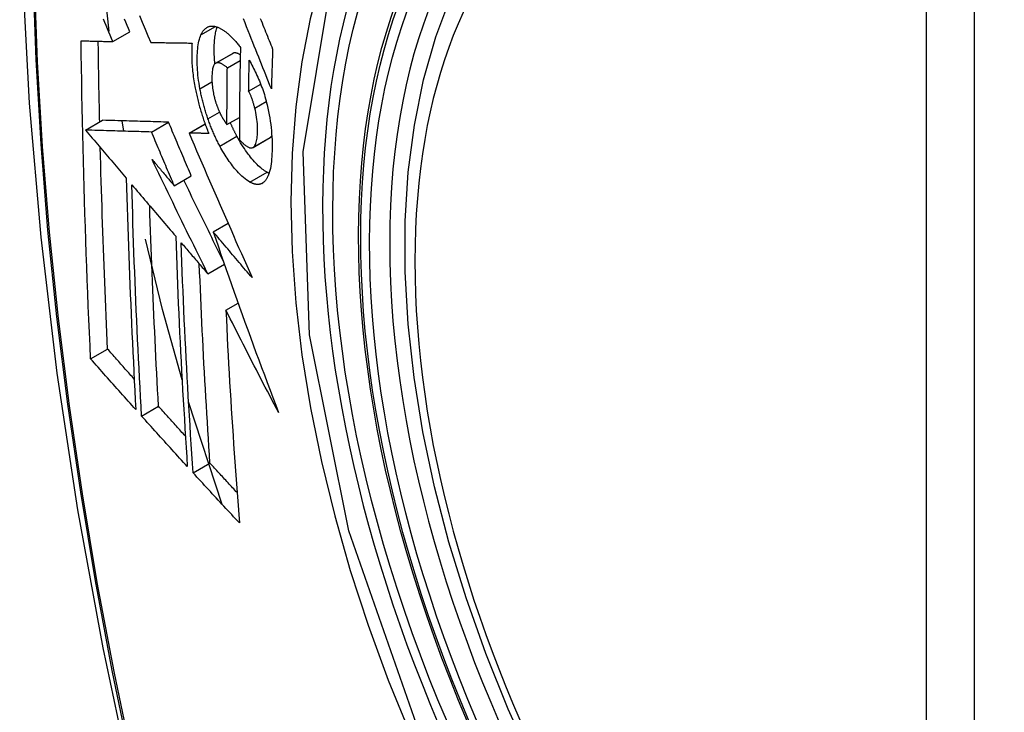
# Model space of a CAD drawing. Header units: inches. Extents: x 338.7 to 398.8, y 128 to 186.9.
# Tile 104 of 110: x 382.693 to 383.033, y 159.679 to 159.918. Entities that reach past the tile are written whole.
import ezdxf

# ---------------------------------------------------------------- set-up
doc = ezdxf.new("R2010")
doc.units = ezdxf.units.IN
doc.header["$MEASUREMENT"] = 0
doc.layers.add('Visible Edges(ANSI)', color=7, linetype='Continuous', lineweight=25)
doc.layers.add('Visible Tangent Edges(ANSI)', color=7, linetype='Continuous', lineweight=25)

msp = doc.modelspace()

# ---------------------------------------------------------------- linework, layer by layer
at = {"layer": 'Visible Edges(ANSI)'}
for p, q in [((382.72398, 159.91399), (382.72167, 159.9362)), ((382.72524, 159.91042), (382.73114, 159.91382)), ((382.73833, 159.91014), (382.73844, 159.91013)), ((382.76077, 159.90294), (382.76667, 159.90634)), ((382.76484, 159.90136), (382.76927, 159.90391)), ((382.77219, 159.89329), (382.77636, 159.89568)), ((382.71581, 159.87984), (382.7217, 159.88323)), ((382.7217, 159.88323), (382.7217, 159.88323)), ((382.72907, 159.87945), (382.72846, 159.88303)), ((382.73862, 159.87917), (382.74451, 159.88257)), ((382.75159, 159.87882), (382.75713, 159.88201)), ((382.7647, 159.88172), (382.769, 159.8842)), ((382.71581, 159.87984), (382.71581, 159.87984)), ((382.75176, 159.87882), (382.75159, 159.87882)), ((382.77369, 159.87384), (382.77959, 159.87724)), ((382.77959, 159.87724), (382.77964, 159.87727)), ((382.74648, 159.86059), (382.75237, 159.86398)), ((382.75993, 159.84469), (382.76506, 159.84765)), ((382.75806, 159.83017), (382.76381, 159.83349)), ((382.76434, 159.81759), (382.76856, 159.82002)), ((382.71757, 159.80079), (382.72343, 159.80417)), ((382.76307, 159.75046), (382.75144, 159.78596)), ((382.73518, 159.78103), (382.74104, 159.7844)), ((382.75298, 159.7614), (382.75883, 159.76476))]:
    msp.add_line(p, q, dxfattribs=at)
at = {"layer": 'Visible Edges(ANSI)', "flags": 128}
for points in [[(382.74706, 160.31283), (382.73422, 160.27472), (382.72317, 160.23548), (382.71388, 160.1952), (382.70632, 160.15392), (382.70048, 160.11173), (382.69634, 160.06869), (382.69386, 160.02485), (382.69304, 159.98027), (382.69386, 159.93503), (382.69628, 159.88918), (382.70031, 159.84278), (382.7059, 159.7959), (382.71305, 159.74861), (382.72173, 159.70098), (382.73192, 159.65306), (382.74359, 159.60494)], [(382.87052, 159.66072), (382.86194, 159.67973), (382.85421, 159.69892), (382.84735, 159.71818), (382.84142, 159.73744), (382.83643, 159.75662), (382.8324, 159.77562), (382.82936, 159.79438), (382.82732, 159.81279), (382.82631, 159.8308), (382.82633, 159.84832), (382.82739, 159.86527), (382.82949, 159.88159), (382.83265, 159.8972), (382.83686, 159.91203), (382.84212, 159.92602), (382.84841, 159.93908), (382.85574, 159.95114), (382.86408, 159.96214), (382.87341, 159.97198), (382.88366, 159.98059), (382.89477, 159.9879)], [(382.73444, 159.91942), (382.73542, 159.91709), (382.73639, 159.91476), (382.73736, 159.91244), (382.73833, 159.91014)], [(382.77619, 159.91844), (382.7765, 159.91766), (382.77682, 159.91689), (382.77713, 159.91611), (382.77744, 159.91534), (382.77775, 159.91458), (382.77806, 159.91381), (382.77837, 159.91305), (382.77868, 159.9123), (382.77898, 159.91154), (382.77929, 159.91079), (382.77959, 159.91004), (382.77989, 159.90929), (382.78019, 159.90855), (382.78049, 159.90781)], [(382.72524, 159.91042), (382.72477, 159.91152), (382.72431, 159.91262), (382.72384, 159.91372), (382.72338, 159.91482), (382.72291, 159.91592), (382.72244, 159.91702), (382.72198, 159.91812)], [(382.73114, 159.91382), (382.73067, 159.91492), (382.73021, 159.91602), (382.72974, 159.91711), (382.72927, 159.91821)], [(382.75571, 159.91277), (382.75581, 159.91298), (382.75592, 159.9132), (382.75603, 159.9134), (382.75615, 159.9136), (382.75627, 159.91378), (382.75639, 159.91396), (382.75651, 159.91413), (382.75664, 159.9143), (382.75677, 159.91445), (382.7569, 159.9146), (382.75704, 159.91474), (382.75718, 159.91487), (382.75732, 159.91499), (382.75747, 159.9151), (382.75762, 159.91521), (382.75777, 159.9153), (382.75793, 159.91539), (382.75808, 159.91547), (382.75824, 159.91553), (382.75841, 159.91559), (382.75857, 159.91565), (382.75874, 159.91569), (382.75891, 159.91572), (382.75908, 159.91575)], [(382.75908, 159.91575), (382.75926, 159.91576), (382.75945, 159.91577), (382.75963, 159.91577), (382.75982, 159.91577), (382.76001, 159.91575), (382.7602, 159.91573), (382.76039, 159.9157), (382.76059, 159.91566), (382.76078, 159.91562), (382.76098, 159.91556), (382.76117, 159.9155), (382.76137, 159.91544), (382.76157, 159.91536), (382.76177, 159.91528), (382.76197, 159.91519), (382.76218, 159.91509), (382.76238, 159.91499), (382.76259, 159.91488), (382.76279, 159.91476), (382.763, 159.91464), (382.76321, 159.91451), (382.76342, 159.91437), (382.76363, 159.91422), (382.76384, 159.91407)], [(382.76052, 159.90275), (382.76047, 159.90339), (382.76042, 159.90402), (382.76038, 159.90464), (382.76035, 159.90526), (382.76033, 159.90587), (382.76031, 159.90647), (382.7603, 159.90706), (382.7603, 159.90765), (382.7603, 159.90823), (382.76032, 159.90879), (382.76033, 159.90935), (382.76036, 159.9099), (382.76039, 159.91043), (382.76044, 159.91096), (382.76048, 159.91148), (382.76054, 159.91198), (382.76061, 159.91247), (382.76068, 159.91294), (382.76077, 159.9134), (382.76086, 159.91385), (382.76096, 159.91427), (382.76107, 159.91469), (382.76119, 159.91508), (382.76132, 159.91546)], [(382.78005, 159.8941), (382.77957, 159.89529), (382.77909, 159.89649), (382.77861, 159.8977), (382.77813, 159.8989), (382.77764, 159.90012), (382.77715, 159.90134), (382.77666, 159.90257), (382.77616, 159.9038), (382.77566, 159.90505), (382.77516, 159.9063), (382.77465, 159.90757), (382.77414, 159.90885), (382.77362, 159.91014), (382.7731, 159.91145), (382.77257, 159.91277), (382.77203, 159.91411), (382.77149, 159.91547), (382.77094, 159.91685), (382.77038, 159.91824)], [(382.75537, 159.89411), (382.75519, 159.89507), (382.75504, 159.89602), (382.7549, 159.89696), (382.75478, 159.89789), (382.75468, 159.89881), (382.75459, 159.89972), (382.75452, 159.90061), (382.75447, 159.9015), (382.75443, 159.90236), (382.75441, 159.90322), (382.7544, 159.90405), (382.75441, 159.90487), (382.75443, 159.90567), (382.75446, 159.90645), (382.75451, 159.9072), (382.75457, 159.90794), (382.75465, 159.90865), (382.75475, 159.90934), (382.75486, 159.90999), (382.755, 159.91061), (382.75515, 159.9112), (382.75531, 159.91176), (382.7555, 159.91228), (382.75571, 159.91277)], [(382.76384, 159.91407), (382.76407, 159.91391), (382.7643, 159.91373), (382.76453, 159.91355), (382.76476, 159.91336), (382.76499, 159.91317), (382.76522, 159.91297), (382.76544, 159.91276), (382.76567, 159.91255), (382.7659, 159.91234), (382.76613, 159.91211), (382.76636, 159.91188), (382.76659, 159.91165), (382.76683, 159.91141), (382.76706, 159.91116), (382.76729, 159.91091), (382.76752, 159.91065), (382.76775, 159.91039), (382.76798, 159.91012), (382.76821, 159.90985), (382.76844, 159.90957), (382.76867, 159.90929), (382.7689, 159.909), (382.76913, 159.9087), (382.76936, 159.9084)], [(382.71427, 159.91069), (382.71472, 159.91068), (382.71517, 159.91067), (382.71563, 159.91066), (382.71608, 159.91065), (382.71653, 159.91064), (382.71699, 159.91062), (382.71744, 159.91061), (382.7179, 159.9106), (382.71836, 159.91059), (382.71881, 159.91058), (382.71927, 159.91057), (382.71973, 159.91056), (382.72019, 159.91054), (382.72065, 159.91053), (382.72111, 159.91052), (382.72157, 159.91051), (382.72203, 159.9105), (382.72249, 159.91049), (382.72294, 159.91048), (382.7234, 159.91047), (382.72386, 159.91046), (382.72432, 159.91044), (382.72478, 159.91043), (382.72524, 159.91042)], [(382.71757, 159.80079), (382.71736, 159.80533), (382.71716, 159.80987), (382.71696, 159.81441), (382.71677, 159.81895), (382.71658, 159.8235), (382.7164, 159.82806), (382.71622, 159.83261), (382.71606, 159.83718), (382.71589, 159.84174), (382.71574, 159.84632), (382.71559, 159.85089), (382.71544, 159.85547), (382.71531, 159.86005), (382.71518, 159.86463), (382.71505, 159.86921), (382.71494, 159.8738), (382.71483, 159.87839), (382.71473, 159.88298), (382.71463, 159.88758), (382.71455, 159.89219), (382.71447, 159.89681), (382.71439, 159.90143), (382.71433, 159.90606), (382.71427, 159.91069)], [(382.7207, 159.88265), (382.72067, 159.88381), (382.72065, 159.88497), (382.72062, 159.88613), (382.7206, 159.88729), (382.72058, 159.88845), (382.72055, 159.88961), (382.72053, 159.89077), (382.72051, 159.89193), (382.72049, 159.89309), (382.72046, 159.89426), (382.72044, 159.89542), (382.72042, 159.89658), (382.7204, 159.89774), (382.72038, 159.8989), (382.72036, 159.90007), (382.72034, 159.90123), (382.72033, 159.90239), (382.72031, 159.90356), (382.72029, 159.90472), (382.72027, 159.90588), (382.72026, 159.90705), (382.72024, 159.90821), (382.72023, 159.90938), (382.72021, 159.91054)], [(382.73844, 159.91013), (382.73902, 159.91012), (382.7396, 159.91011), (382.74019, 159.9101), (382.74077, 159.91009), (382.74136, 159.91008), (382.74194, 159.91007), (382.74253, 159.91006), (382.74312, 159.91005), (382.74371, 159.91004), (382.7443, 159.91003), (382.74489, 159.91002), (382.74549, 159.91001), (382.74608, 159.91), (382.74667, 159.90999), (382.74727, 159.90998), (382.74786, 159.90997), (382.74846, 159.90996), (382.74905, 159.90995), (382.74965, 159.90994), (382.75024, 159.90993), (382.75084, 159.90993), (382.75143, 159.90992), (382.75203, 159.90991), (382.75262, 159.9099)], [(382.75262, 159.9099), (382.75259, 159.90936), (382.75255, 159.90881), (382.75253, 159.90825), (382.75251, 159.90768), (382.7525, 159.90711), (382.7525, 159.90652), (382.7525, 159.90592), (382.75251, 159.90532), (382.75252, 159.90471), (382.75254, 159.90409), (382.75257, 159.90347), (382.75261, 159.90283), (382.75265, 159.9022), (382.7527, 159.90155), (382.75276, 159.9009), (382.75283, 159.90025), (382.7529, 159.89959), (382.75298, 159.89892), (382.75307, 159.89825), (382.75316, 159.89758), (382.75327, 159.89691), (382.75338, 159.89622), (382.7535, 159.89554), (382.75362, 159.89485)], [(382.76936, 159.9084), (382.76933, 159.90707), (382.7693, 159.90574), (382.76928, 159.9044), (382.76925, 159.90307), (382.76922, 159.90174), (382.7692, 159.90041), (382.76918, 159.89908), (382.76915, 159.89775), (382.76913, 159.89643), (382.76911, 159.8951), (382.76909, 159.89377), (382.76908, 159.89245), (382.76906, 159.89112), (382.76905, 159.8898), (382.76904, 159.88848), (382.76902, 159.88715), (382.76901, 159.88583), (382.76901, 159.88451), (382.769, 159.88319), (382.76899, 159.88187), (382.76899, 159.88055), (382.76898, 159.87923), (382.76898, 159.87792), (382.76898, 159.8766)], [(382.76679, 159.90639), (382.76678, 159.90639), (382.76678, 159.90639), (382.76677, 159.90639), (382.76677, 159.90639), (382.76676, 159.90638), (382.76676, 159.90638), (382.76675, 159.90638), (382.76675, 159.90638), (382.76674, 159.90637), (382.76674, 159.90637), (382.76673, 159.90637), (382.76673, 159.90637), (382.76672, 159.90636), (382.76672, 159.90636), (382.76671, 159.90636), (382.76671, 159.90636), (382.7667, 159.90635), (382.7667, 159.90635), (382.76669, 159.90635), (382.76669, 159.90635), (382.76668, 159.90634), (382.76668, 159.90634), (382.76667, 159.90634), (382.76667, 159.90634)], [(382.76931, 159.90583), (382.76919, 159.9059), (382.76908, 159.90596), (382.76897, 159.90603), (382.76886, 159.90609), (382.76874, 159.90614), (382.76863, 159.9062), (382.76852, 159.90625), (382.76841, 159.90629), (382.7683, 159.90633), (382.7682, 159.90637), (382.76809, 159.90641), (382.76798, 159.90644), (382.76787, 159.90646), (382.76777, 159.90648), (382.76766, 159.9065), (382.76756, 159.90651), (382.76746, 159.90651), (382.76736, 159.90651), (382.76726, 159.90651), (382.76716, 159.9065), (382.76706, 159.90648), (382.76697, 159.90646), (382.76688, 159.90643), (382.76679, 159.90639)], [(382.78049, 159.90781), (382.78047, 159.90724), (382.78045, 159.90667), (382.78043, 159.90609), (382.78041, 159.90552), (382.78039, 159.90495), (382.78037, 159.90438), (382.78035, 159.9038), (382.78033, 159.90323), (382.78031, 159.90266), (382.78029, 159.90209), (382.78027, 159.90152), (382.78025, 159.90095), (382.78024, 159.90037), (382.78022, 159.8998), (382.7802, 159.89923), (382.78018, 159.89866), (382.78017, 159.89809), (382.78015, 159.89752), (382.78013, 159.89695), (382.78012, 159.89638), (382.7801, 159.89581), (382.78009, 159.89524), (382.78007, 159.89467), (382.78005, 159.8941)], [(382.76089, 159.903), (382.76069, 159.90289), (382.7605, 159.90273), (382.76033, 159.90253), (382.76018, 159.90228), (382.76005, 159.902), (382.75993, 159.90168), (382.75983, 159.90133), (382.75974, 159.90095), (382.75967, 159.90054), (382.75961, 159.90011), (382.75956, 159.89966), (382.75953, 159.89919), (382.75951, 159.8987), (382.7595, 159.89821), (382.75949, 159.89769), (382.7595, 159.89716), (382.75952, 159.89662), (382.75955, 159.89607), (382.75959, 159.8955), (382.75964, 159.89493), (382.75971, 159.89434), (382.7598, 159.89375), (382.7599, 159.89315), (382.76002, 159.89254)], [(382.76484, 159.90136), (382.76466, 159.90151), (382.76449, 159.90165), (382.76431, 159.90179), (382.76413, 159.90193), (382.76396, 159.90206), (382.76378, 159.90218), (382.76361, 159.9023), (382.76343, 159.90242), (382.76326, 159.90252), (382.76309, 159.90262), (382.76292, 159.90271), (382.76275, 159.90279), (382.76258, 159.90287), (382.76241, 159.90293), (382.76225, 159.90299), (382.76209, 159.90304), (382.76193, 159.90307), (382.76177, 159.9031), (382.76162, 159.90312), (382.76146, 159.90312), (382.76131, 159.90311), (382.76117, 159.90309), (382.76103, 159.90305), (382.76089, 159.903)], [(382.77219, 159.89329), (382.7722, 159.89373), (382.77221, 159.89418), (382.77222, 159.89462), (382.77222, 159.89507), (382.77223, 159.89552), (382.77224, 159.89596), (382.77225, 159.89641), (382.77226, 159.89685), (382.77227, 159.8973), (382.77227, 159.89775), (382.77228, 159.89819), (382.77229, 159.89864), (382.7723, 159.89908), (382.77231, 159.89953), (382.77232, 159.89998), (382.77233, 159.90042), (382.77234, 159.90087), (382.77235, 159.90132), (382.77236, 159.90176), (382.77237, 159.90221), (382.77238, 159.90266), (382.77239, 159.9031), (382.7724, 159.90355), (382.77241, 159.904)], [(382.77241, 159.904), (382.77271, 159.90345), (382.77302, 159.90289), (382.77332, 159.90232), (382.77362, 159.90174), (382.77392, 159.90116), (382.77421, 159.90056), (382.7745, 159.89996), (382.77479, 159.89935), (382.77508, 159.89872), (382.77536, 159.89809), (382.77563, 159.89746), (382.7759, 159.89681), (382.77617, 159.89616), (382.77643, 159.8955), (382.77668, 159.89483), (382.77693, 159.89415), (382.77717, 159.89347), (382.7774, 159.89278), (382.77762, 159.89209), (382.77783, 159.89139), (382.77804, 159.89069), (382.77823, 159.88998), (382.77842, 159.88927), (382.7786, 159.88855)], [(382.7647, 159.88172), (382.7647, 159.88254), (382.7647, 159.88335), (382.7647, 159.88417), (382.7647, 159.88499), (382.7647, 159.8858), (382.7647, 159.88662), (382.76471, 159.88744), (382.76471, 159.88825), (382.76472, 159.88907), (382.76472, 159.88989), (382.76473, 159.89071), (382.76473, 159.89152), (382.76474, 159.89234), (382.76474, 159.89316), (382.76475, 159.89398), (382.76476, 159.8948), (382.76477, 159.89562), (382.76478, 159.89644), (382.76478, 159.89726), (382.76479, 159.89808), (382.7648, 159.8989), (382.76481, 159.89972), (382.76482, 159.90054), (382.76484, 159.90136)], [(382.75362, 159.89485), (382.75372, 159.89435), (382.75382, 159.89385), (382.75392, 159.89335), (382.75402, 159.89285), (382.75413, 159.89235), (382.75424, 159.89185), (382.75436, 159.89135), (382.75448, 159.89085), (382.7546, 159.89035), (382.75473, 159.88984), (382.75485, 159.88934), (382.75499, 159.88884), (382.75512, 159.88834), (382.75526, 159.88784), (382.7554, 159.88734), (382.75555, 159.88684), (382.7557, 159.88634), (382.75585, 159.88585), (382.756, 159.88535), (382.75616, 159.88486), (382.75631, 159.88437), (382.75648, 159.88388), (382.75664, 159.88339), (382.75681, 159.88291)], [(382.75811, 159.88377), (382.75797, 159.88419), (382.75783, 159.88461), (382.75769, 159.88504), (382.75755, 159.88546), (382.75741, 159.88589), (382.75728, 159.88632), (382.75715, 159.88675), (382.75703, 159.88718), (382.7569, 159.88761), (382.75678, 159.88804), (382.75666, 159.88847), (382.75654, 159.88891), (382.75643, 159.88934), (382.75632, 159.88978), (382.75621, 159.89021), (382.7561, 159.89064), (382.756, 159.89108), (382.7559, 159.89151), (382.75581, 159.89194), (382.75571, 159.89238), (382.75562, 159.89281), (382.75553, 159.89324), (382.75545, 159.89368), (382.75537, 159.89411)], [(382.76002, 159.89254), (382.76006, 159.89234), (382.7601, 159.89215), (382.76015, 159.89195), (382.76019, 159.89175), (382.76024, 159.89155), (382.76029, 159.89135), (382.76034, 159.89116), (382.76039, 159.89096), (382.76044, 159.89076), (382.76049, 159.89056), (382.76055, 159.89037), (382.7606, 159.89017), (382.76066, 159.88997), (382.76072, 159.88978), (382.76078, 159.88958), (382.76084, 159.88939), (382.7609, 159.88919), (382.76096, 159.889), (382.76103, 159.88881), (382.76109, 159.88862), (382.76116, 159.88843), (382.76123, 159.88824), (382.7613, 159.88805), (382.76137, 159.88787)], [(382.77432, 159.88745), (382.77425, 159.88772), (382.77418, 159.88798), (382.77411, 159.88824), (382.77404, 159.8885), (382.77396, 159.88877), (382.77388, 159.88903), (382.77381, 159.88929), (382.77373, 159.88955), (382.77365, 159.88981), (382.77356, 159.89007), (382.77348, 159.89032), (382.77339, 159.89057), (382.7733, 159.89082), (382.77321, 159.89107), (382.77312, 159.89131), (382.77302, 159.89155), (382.77293, 159.89179), (382.77283, 159.89202), (382.77273, 159.89224), (382.77262, 159.89246), (382.77252, 159.89268), (382.77241, 159.89289), (382.77231, 159.89309), (382.77219, 159.89329)], [(382.76137, 159.88787), (382.76143, 159.8877), (382.7615, 159.88753), (382.76156, 159.88737), (382.76163, 159.8872), (382.7617, 159.88704), (382.76176, 159.88688), (382.76183, 159.88671), (382.7619, 159.88655), (382.76197, 159.8864), (382.76204, 159.88624), (382.76211, 159.88609), (382.76218, 159.88593), (382.76225, 159.88578), (382.76232, 159.88563), (382.7624, 159.88548), (382.76247, 159.88533), (382.76254, 159.88519), (382.76262, 159.88504), (382.76269, 159.8849), (382.76277, 159.88476), (382.76285, 159.88462), (382.76292, 159.88448), (382.763, 159.88434), (382.76308, 159.88421)], [(382.7786, 159.88855), (382.77886, 159.88741), (382.77909, 159.88628), (382.77931, 159.88515), (382.7795, 159.88403), (382.77967, 159.88291), (382.77983, 159.8818), (382.77995, 159.88071), (382.78006, 159.87963), (382.78015, 159.87857), (382.78022, 159.87753), (382.78027, 159.8765), (382.7803, 159.87549), (382.78031, 159.87449), (382.78031, 159.87351), (382.7803, 159.87256), (382.78026, 159.87162), (382.78021, 159.87071), (382.78015, 159.86982), (382.78006, 159.86897), (382.77996, 159.86815), (382.77983, 159.86736), (382.77969, 159.86661), (382.77952, 159.8659), (382.77933, 159.86523)], [(382.77374, 159.87387), (382.77397, 159.87404), (382.77417, 159.87427), (382.77436, 159.87454), (382.77453, 159.87486), (382.77467, 159.87523), (382.7748, 159.87563), (382.77491, 159.87607), (382.77501, 159.87654), (382.77509, 159.87704), (382.77515, 159.87757), (382.7752, 159.87813), (382.77523, 159.8787), (382.77525, 159.87929), (382.77527, 159.87991), (382.77526, 159.8806), (382.77524, 159.88131), (382.7752, 159.88203), (382.77514, 159.88277), (382.77506, 159.88354), (382.77495, 159.88431), (382.77483, 159.88509), (382.77468, 159.88587), (382.77451, 159.88666), (382.77432, 159.88745)], [(382.74451, 159.88257), (382.74363, 159.88259), (382.74275, 159.88262), (382.74186, 159.88264), (382.74097, 159.88267), (382.74009, 159.88269), (382.73919, 159.88272), (382.73829, 159.88275), (382.73739, 159.88277), (382.73648, 159.8828), (382.73557, 159.88282), (382.73465, 159.88285), (382.73372, 159.88288), (382.73278, 159.88291), (382.73183, 159.88293), (382.73088, 159.88296), (382.72991, 159.88299), (382.72893, 159.88302), (382.72794, 159.88305), (382.72694, 159.88308), (382.72592, 159.88311), (382.72489, 159.88314), (382.72384, 159.88317), (382.72278, 159.8832), (382.7217, 159.88323)], [(382.75237, 159.86398), (382.75204, 159.86476), (382.75171, 159.86553), (382.75138, 159.86631), (382.75105, 159.86708), (382.75072, 159.86786), (382.7504, 159.86863), (382.75007, 159.8694), (382.74974, 159.87018), (382.74941, 159.87095), (382.74908, 159.87173), (382.74875, 159.8725), (382.74843, 159.87328), (382.7481, 159.87405), (382.74777, 159.87483), (382.74744, 159.8756), (382.74712, 159.87638), (382.74679, 159.87715), (382.74646, 159.87793), (382.74614, 159.8787), (382.74581, 159.87947), (382.74549, 159.88025), (382.74516, 159.88102), (382.74484, 159.88179), (382.74451, 159.88257)], [(382.75681, 159.88291), (382.75687, 159.88273), (382.75694, 159.88254), (382.757, 159.88236), (382.75707, 159.88218), (382.75713, 159.882), (382.7572, 159.88182), (382.75726, 159.88164), (382.75733, 159.88146), (382.75739, 159.88129), (382.75746, 159.88111), (382.75753, 159.88093), (382.75759, 159.88075), (382.75766, 159.88057), (382.75773, 159.8804), (382.7578, 159.88022), (382.75787, 159.88005), (382.75794, 159.87987), (382.758, 159.8797), (382.75807, 159.87952), (382.75814, 159.87935), (382.75821, 159.87917), (382.75828, 159.879), (382.75836, 159.87883), (382.75843, 159.87865)], [(382.76226, 159.87429), (382.76207, 159.87465), (382.76188, 159.87501), (382.76169, 159.87537), (382.7615, 159.87574), (382.76132, 159.87611), (382.76113, 159.87648), (382.76095, 159.87686), (382.76077, 159.87724), (382.76059, 159.87762), (382.76041, 159.87801), (382.76024, 159.8784), (382.76006, 159.87879), (382.75989, 159.87919), (382.75972, 159.87959), (382.75955, 159.87999), (382.75938, 159.8804), (382.75922, 159.88081), (382.75905, 159.88122), (382.75889, 159.88164), (382.75873, 159.88206), (382.75858, 159.88248), (382.75842, 159.88291), (382.75827, 159.88334), (382.75811, 159.88377)], [(382.76308, 159.88421), (382.76314, 159.8841), (382.76321, 159.88399), (382.76327, 159.88388), (382.76334, 159.88377), (382.76341, 159.88365), (382.76347, 159.88354), (382.76354, 159.88344), (382.76361, 159.88333), (382.76368, 159.88322), (382.76374, 159.88311), (382.76381, 159.883), (382.76388, 159.8829), (382.76395, 159.88279), (382.76402, 159.88269), (382.76408, 159.88258), (382.76415, 159.88248), (382.76422, 159.88238), (382.76429, 159.88228), (382.76436, 159.88219), (382.76442, 159.88209), (382.76449, 159.882), (382.76456, 159.8819), (382.76463, 159.88181), (382.7647, 159.88172)], [(382.76815, 159.87769), (382.76805, 159.87787), (382.76796, 159.87806), (382.76786, 159.87825), (382.76776, 159.87844), (382.76766, 159.87863), (382.76756, 159.87882), (382.76746, 159.87901), (382.76737, 159.8792), (382.76727, 159.87939), (382.76717, 159.87959), (382.76708, 159.87978), (382.76698, 159.87998), (382.76689, 159.88018), (382.76679, 159.88037), (382.7667, 159.88057), (382.7666, 159.88077), (382.76651, 159.88097), (382.76642, 159.88117), (382.76633, 159.88138), (382.76623, 159.88158), (382.76614, 159.88178), (382.76605, 159.88199), (382.76596, 159.88219), (382.76587, 159.8824)], [(382.73862, 159.87917), (382.73773, 159.8792), (382.73685, 159.87922), (382.73597, 159.87925), (382.73508, 159.87927), (382.73419, 159.8793), (382.7333, 159.87933), (382.7324, 159.87935), (382.7315, 159.87938), (382.73059, 159.8794), (382.72967, 159.87943), (382.72875, 159.87946), (382.72782, 159.87948), (382.72688, 159.87951), (382.72594, 159.87954), (382.72498, 159.87957), (382.72401, 159.8796), (382.72303, 159.87962), (382.72204, 159.87965), (382.72104, 159.87968), (382.72002, 159.87971), (382.71899, 159.87974), (382.71795, 159.87977), (382.71689, 159.87981), (382.71581, 159.87984)], [(382.71581, 159.87984), (382.7164, 159.87915), (382.71698, 159.87846), (382.71757, 159.87776), (382.71815, 159.87707), (382.71874, 159.87638), (382.71932, 159.87569), (382.71991, 159.875), (382.7205, 159.8743), (382.72108, 159.87361), (382.72167, 159.87292), (382.72226, 159.87222), (382.72284, 159.87153), (382.72343, 159.87084), (382.72402, 159.87015), (382.72461, 159.86945), (382.72519, 159.86876), (382.72578, 159.86807), (382.72637, 159.86737), (382.72696, 159.86668), (382.72754, 159.86599), (382.72813, 159.8653), (382.72872, 159.8646), (382.72931, 159.86391), (382.72989, 159.86322)], [(382.74648, 159.86059), (382.74615, 159.86136), (382.74582, 159.86214), (382.74549, 159.86291), (382.74516, 159.86369), (382.74483, 159.86446), (382.7445, 159.86524), (382.74417, 159.86601), (382.74385, 159.86679), (382.74352, 159.86756), (382.74319, 159.86833), (382.74286, 159.86911), (382.74253, 159.86988), (382.7422, 159.87066), (382.74188, 159.87143), (382.74155, 159.87221), (382.74122, 159.87298), (382.7409, 159.87376), (382.74057, 159.87453), (382.74024, 159.87531), (382.73992, 159.87608), (382.73959, 159.87685), (382.73927, 159.87763), (382.73894, 159.8784), (382.73862, 159.87917)], [(382.75159, 159.87882), (382.75247, 159.87678), (382.75334, 159.87473), (382.75422, 159.87268), (382.75511, 159.87062), (382.756, 159.86855), (382.75689, 159.86648), (382.75779, 159.8644), (382.75868, 159.86231), (382.75959, 159.86023), (382.76049, 159.85814), (382.7614, 159.85604), (382.76231, 159.85395), (382.76323, 159.85185), (382.76414, 159.84976), (382.76506, 159.84766), (382.76598, 159.84556), (382.7669, 159.84346), (382.76782, 159.84137), (382.76874, 159.83927), (382.76967, 159.83718), (382.77059, 159.83509), (382.77152, 159.83301), (382.77245, 159.83093), (382.77337, 159.82885)], [(382.75843, 159.87865), (382.75815, 159.87866), (382.75787, 159.87867), (382.75759, 159.87867), (382.75731, 159.87868), (382.75703, 159.87869), (382.75675, 159.87869), (382.75648, 159.8787), (382.7562, 159.87871), (382.75592, 159.87871), (382.75564, 159.87872), (382.75536, 159.87873), (382.75508, 159.87874), (382.7548, 159.87874), (382.75453, 159.87875), (382.75425, 159.87876), (382.75397, 159.87876), (382.75369, 159.87877), (382.75342, 159.87878), (382.75314, 159.87878), (382.75286, 159.87879), (382.75259, 159.8788), (382.75231, 159.87881), (382.75203, 159.87881), (382.75176, 159.87882)], [(382.77854, 159.86524), (382.77812, 159.86548), (382.7777, 159.86575), (382.77727, 159.86605), (382.77684, 159.86638), (382.77641, 159.86674), (382.77598, 159.86712), (382.77554, 159.86753), (382.7751, 159.86796), (382.77466, 159.86841), (382.77422, 159.86889), (382.77378, 159.86939), (382.77333, 159.86991), (382.77289, 159.87045), (382.77245, 159.871), (382.77202, 159.87157), (382.77158, 159.87217), (382.77114, 159.87278), (382.77071, 159.87342), (382.77028, 159.87408), (382.76985, 159.87476), (382.76942, 159.87546), (382.76899, 159.87618), (382.76857, 159.87692), (382.76815, 159.87769)], [(382.77964, 159.87727), (382.77967, 159.87728), (382.77969, 159.8773), (382.77972, 159.87732), (382.77974, 159.87734), (382.77977, 159.87736), (382.77979, 159.87738), (382.77982, 159.8774), (382.77984, 159.87742), (382.77987, 159.87744), (382.77989, 159.87746), (382.77991, 159.87749), (382.77994, 159.87751), (382.77996, 159.87754), (382.77998, 159.87756), (382.78001, 159.87759), (382.78003, 159.87761), (382.78005, 159.87764), (382.78007, 159.87767), (382.78009, 159.87769), (382.78011, 159.87772), (382.78014, 159.87775), (382.78016, 159.87778), (382.78018, 159.87781), (382.7802, 159.87784)], [(382.77264, 159.86184), (382.77209, 159.86216), (382.77153, 159.86254), (382.77096, 159.86297), (382.77039, 159.86345), (382.76981, 159.86397), (382.76925, 159.86452), (382.76872, 159.86507), (382.76822, 159.86561), (382.76776, 159.86613), (382.76735, 159.86661), (382.76698, 159.86707), (382.76661, 159.86754), (382.76624, 159.86802), (382.76587, 159.86851), (382.7655, 159.86902), (382.76513, 159.86955), (382.76477, 159.87009), (382.7644, 159.87064), (382.76404, 159.87121), (382.76368, 159.87179), (382.76332, 159.87239), (382.76297, 159.87301), (382.76261, 159.87364), (382.76226, 159.87429)], [(382.76898, 159.8766), (382.76919, 159.87636), (382.76941, 159.87613), (382.76962, 159.87591), (382.76983, 159.87569), (382.77005, 159.87548), (382.77026, 159.87528), (382.77047, 159.87508), (382.77068, 159.8749), (382.77089, 159.87472), (382.7711, 159.87456), (382.77131, 159.8744), (382.77152, 159.87426), (382.77172, 159.87413), (382.77193, 159.87402), (382.77213, 159.87391), (382.77232, 159.87383), (382.77252, 159.87376), (382.77271, 159.87371), (382.7729, 159.87368), (382.77308, 159.87368), (382.77325, 159.87369), (382.77342, 159.87373), (382.77359, 159.87379), (382.77374, 159.87387)], [(382.72343, 159.80417), (382.7233, 159.80705), (382.72317, 159.80994), (382.72304, 159.81282), (382.72291, 159.81571), (382.72279, 159.8186), (382.72267, 159.82149), (382.72255, 159.82438), (382.72244, 159.82727), (382.72232, 159.83016), (382.72221, 159.83306), (382.7221, 159.83596), (382.72199, 159.83885), (382.72189, 159.84175), (382.72179, 159.84466), (382.72169, 159.84756), (382.72159, 159.85047), (382.7215, 159.85338), (382.7214, 159.85629), (382.72132, 159.8592), (382.72123, 159.86212), (382.72115, 159.86504), (382.72106, 159.86796), (382.72099, 159.87089), (382.72091, 159.87382)], [(382.75806, 159.83017), (382.75725, 159.83182), (382.75643, 159.83346), (382.75562, 159.83511), (382.75481, 159.83675), (382.754, 159.8384), (382.75319, 159.84005), (382.75238, 159.8417), (382.75157, 159.84335), (382.75076, 159.84501), (382.74995, 159.84666), (382.74914, 159.84831), (382.74834, 159.84996), (382.74753, 159.85161), (382.74673, 159.85326), (382.74593, 159.85491), (382.74513, 159.85656), (382.74433, 159.85821), (382.74354, 159.85986), (382.74274, 159.8615), (382.74195, 159.86314), (382.74116, 159.86478), (382.74037, 159.86642), (382.73958, 159.86805), (382.7388, 159.86969)], [(382.7388, 159.86969), (382.73912, 159.86931), (382.73944, 159.86893), (382.73976, 159.86855), (382.74008, 159.86817), (382.7404, 159.86779), (382.74072, 159.86741), (382.74104, 159.86703), (382.74136, 159.86666), (382.74168, 159.86628), (382.742, 159.8659), (382.74232, 159.86552), (382.74264, 159.86514), (382.74296, 159.86476), (382.74328, 159.86438), (382.7436, 159.864), (382.74392, 159.86362), (382.74424, 159.86324), (382.74456, 159.86286), (382.74488, 159.86249), (382.7452, 159.86211), (382.74552, 159.86173), (382.74584, 159.86135), (382.74616, 159.86097), (382.74648, 159.86059)], [(382.77933, 159.86523), (382.77926, 159.86499), (382.77918, 159.86475), (382.7791, 159.86452), (382.77901, 159.8643), (382.77892, 159.86409), (382.77883, 159.86388), (382.77874, 159.86367), (382.77864, 159.86348), (382.77854, 159.86329), (382.77844, 159.86311), (382.77833, 159.86294), (382.77823, 159.86277), (382.77811, 159.86261), (382.778, 159.86246), (382.77788, 159.86231), (382.77776, 159.86218), (382.77764, 159.86205), (382.77751, 159.86193), (382.77739, 159.86181), (382.77725, 159.86171), (382.77712, 159.86161), (382.77699, 159.86153), (382.77685, 159.86144), (382.77671, 159.86137)], [(382.77923, 159.8649), (382.7792, 159.86491), (382.77917, 159.86492), (382.77914, 159.86494), (382.77911, 159.86495), (382.77908, 159.86496), (382.77906, 159.86498), (382.77903, 159.86499), (382.779, 159.865), (382.77897, 159.86502), (382.77894, 159.86503), (382.77891, 159.86504), (382.77888, 159.86506), (382.77886, 159.86507), (382.77883, 159.86509), (382.7788, 159.8651), (382.77877, 159.86511), (382.77874, 159.86513), (382.77871, 159.86514), (382.77868, 159.86516), (382.77865, 159.86517), (382.77863, 159.86519), (382.7786, 159.8652), (382.77857, 159.86522), (382.77854, 159.86524)], [(382.72989, 159.86322), (382.72998, 159.85986), (382.73008, 159.85651), (382.73018, 159.85315), (382.73028, 159.8498), (382.73039, 159.84645), (382.73051, 159.8431), (382.73062, 159.83976), (382.73074, 159.83641), (382.73087, 159.83307), (382.731, 159.82973), (382.73113, 159.82639), (382.73127, 159.82305), (382.73141, 159.81972), (382.73156, 159.81639), (382.73171, 159.81306), (382.73186, 159.80974), (382.73202, 159.80642), (382.73218, 159.8031), (382.73234, 159.79978), (382.73251, 159.79647), (382.73267, 159.79316), (382.73285, 159.78985), (382.73302, 159.78654), (382.7332, 159.78324)], [(382.7318, 159.86097), (382.73243, 159.86023), (382.73306, 159.85949), (382.73369, 159.85875), (382.73432, 159.85801), (382.73495, 159.85727), (382.73558, 159.85652), (382.73621, 159.85578), (382.73685, 159.85504), (382.73748, 159.85429), (382.73811, 159.85355), (382.73874, 159.85281), (382.73938, 159.85206), (382.74001, 159.85132), (382.74064, 159.85058), (382.74127, 159.84983), (382.74191, 159.84909), (382.74254, 159.84834), (382.74317, 159.8476), (382.74381, 159.84686), (382.74444, 159.84611), (382.74507, 159.84537), (382.74571, 159.84463), (382.74634, 159.84389), (382.74697, 159.84315)], [(382.73518, 159.78103), (382.735, 159.78433), (382.73482, 159.78763), (382.73465, 159.79094), (382.73447, 159.79424), (382.7343, 159.79755), (382.73414, 159.80087), (382.73397, 159.80418), (382.73381, 159.8075), (382.73366, 159.81082), (382.73351, 159.81414), (382.73336, 159.81747), (382.73321, 159.8208), (382.73307, 159.82413), (382.73294, 159.82747), (382.7328, 159.83081), (382.73267, 159.83415), (382.73255, 159.83749), (382.73243, 159.84084), (382.73231, 159.84419), (382.7322, 159.84755), (382.7321, 159.8509), (382.73199, 159.85425), (382.7319, 159.85761), (382.7318, 159.86097)], [(382.7634, 159.83466), (382.76283, 159.83581), (382.76226, 159.83697), (382.76169, 159.83813), (382.76112, 159.83929), (382.76055, 159.84044), (382.75998, 159.8416), (382.75941, 159.84276), (382.75884, 159.84392), (382.75827, 159.84509), (382.7577, 159.84625), (382.75713, 159.84741), (382.75656, 159.84857), (382.75599, 159.84973), (382.75543, 159.85089), (382.75486, 159.85206), (382.75429, 159.85322), (382.75373, 159.85438), (382.75316, 159.85554), (382.7526, 159.8567), (382.75204, 159.85786), (382.75147, 159.85902), (382.75091, 159.86018), (382.75035, 159.86134), (382.74979, 159.8625)], [(382.77671, 159.86137), (382.77656, 159.8613), (382.77641, 159.86125), (382.77625, 159.86119), (382.7761, 159.86115), (382.77594, 159.86112), (382.77578, 159.86109), (382.77562, 159.86107), (382.77546, 159.86106), (382.77529, 159.86105), (382.77513, 159.86106), (382.77496, 159.86107), (382.77479, 159.86108), (382.77462, 159.86111), (382.77445, 159.86114), (382.77427, 159.86118), (382.7741, 159.86123), (382.77392, 159.86128), (382.77374, 159.86134), (382.77356, 159.86141), (382.77338, 159.86148), (382.7732, 159.86156), (382.77301, 159.86165), (382.77283, 159.86174), (382.77264, 159.86184)], [(382.74104, 159.7844), (382.74088, 159.78727), (382.74073, 159.79013), (382.74057, 159.793), (382.74042, 159.79587), (382.74028, 159.79874), (382.74013, 159.80162), (382.73999, 159.80449), (382.73985, 159.80737), (382.73971, 159.81025), (382.73958, 159.81313), (382.73944, 159.81602), (382.73932, 159.8189), (382.73919, 159.82179), (382.73907, 159.82468), (382.73895, 159.82757), (382.73883, 159.83047), (382.73871, 159.83336), (382.7386, 159.83626), (382.73849, 159.83916), (382.73839, 159.84206), (382.73829, 159.84497), (382.73819, 159.84787), (382.73809, 159.85077), (382.738, 159.85368)], [(382.77337, 159.82885), (382.77281, 159.82951), (382.77225, 159.83017), (382.77169, 159.83083), (382.77113, 159.83149), (382.77057, 159.83215), (382.77001, 159.83281), (382.76945, 159.83347), (382.76889, 159.83413), (382.76833, 159.83479), (382.76777, 159.83546), (382.7672, 159.83612), (382.76664, 159.83678), (382.76608, 159.83744), (382.76552, 159.8381), (382.76496, 159.83876), (382.7644, 159.83942), (382.76384, 159.84008), (382.76328, 159.84074), (382.76272, 159.8414), (382.76216, 159.84206), (382.76161, 159.84272), (382.76105, 159.84338), (382.76049, 159.84404), (382.75993, 159.84469)], [(382.75993, 159.84469), (382.76083, 159.8421), (382.76172, 159.8395), (382.76262, 159.8369), (382.76353, 159.83429), (382.76444, 159.83169), (382.76535, 159.82909), (382.76627, 159.82648), (382.76719, 159.82388), (382.76811, 159.82127), (382.76904, 159.81867), (382.76998, 159.81606), (382.77092, 159.81345), (382.77186, 159.81085), (382.77281, 159.80824), (382.77376, 159.80563), (382.77472, 159.80303), (382.77568, 159.80042), (382.77665, 159.79782), (382.77762, 159.79522), (382.7786, 159.79261), (382.77958, 159.79001), (382.78057, 159.78741), (382.78156, 159.78482), (382.78256, 159.78222)], [(382.74918, 159.79354), (382.74244, 159.81789), (382.73654, 159.84212)], [(382.74697, 159.84315), (382.74708, 159.8398), (382.7472, 159.83646), (382.74733, 159.83313), (382.74745, 159.82979), (382.74759, 159.82646), (382.74773, 159.82313), (382.74787, 159.8198), (382.74802, 159.81647), (382.74817, 159.81315), (382.74833, 159.80982), (382.7485, 159.8065), (382.74866, 159.80318), (382.74884, 159.79986), (382.74901, 159.79655), (382.74919, 159.79324), (382.74938, 159.78993), (382.74957, 159.78662), (382.74976, 159.78332), (382.74996, 159.78002), (382.75016, 159.77672), (382.75036, 159.77343), (382.75057, 159.77014), (382.75078, 159.76685), (382.75099, 159.76357)], [(382.75298, 159.7614), (382.75277, 159.76468), (382.75255, 159.76797), (382.75234, 159.77127), (382.75213, 159.77456), (382.75193, 159.77786), (382.75172, 159.78116), (382.75153, 159.78447), (382.75133, 159.78777), (382.75114, 159.79108), (382.75096, 159.79439), (382.75078, 159.7977), (382.7506, 159.80102), (382.75043, 159.80433), (382.75026, 159.80765), (382.7501, 159.81096), (382.74995, 159.81428), (382.74979, 159.8176), (382.74965, 159.82092), (382.7495, 159.82425), (382.74937, 159.82757), (382.74923, 159.8309), (382.74911, 159.83424), (382.74899, 159.83758), (382.74887, 159.84092)], [(382.74887, 159.84092), (382.74925, 159.84047), (382.74964, 159.84002), (382.75002, 159.83958), (382.7504, 159.83913), (382.75078, 159.83868), (382.75116, 159.83823), (382.75155, 159.83779), (382.75193, 159.83734), (382.75231, 159.83689), (382.7527, 159.83644), (382.75308, 159.836), (382.75346, 159.83555), (382.75384, 159.8351), (382.75423, 159.83465), (382.75461, 159.8342), (382.75499, 159.83376), (382.75538, 159.83331), (382.75576, 159.83286), (382.75614, 159.83241), (382.75653, 159.83196), (382.75691, 159.83152), (382.75729, 159.83107), (382.75768, 159.83062), (382.75806, 159.83017)], [(382.75883, 159.76476), (382.75864, 159.7676), (382.75846, 159.77045), (382.75827, 159.77329), (382.75809, 159.77614), (382.75792, 159.77899), (382.75774, 159.78185), (382.75757, 159.78471), (382.7574, 159.78757), (382.75723, 159.79043), (382.75707, 159.79329), (382.75691, 159.79616), (382.75675, 159.79903), (382.7566, 159.8019), (382.75645, 159.80477), (382.7563, 159.80765), (382.75616, 159.81052), (382.75602, 159.8134), (382.75588, 159.81628), (382.75575, 159.81916), (382.75562, 159.82204), (382.7555, 159.82492), (382.75538, 159.82781), (382.75526, 159.83069), (382.75514, 159.83358)], [(382.78256, 159.78222), (382.78178, 159.78369), (382.781, 159.78516), (382.78023, 159.78663), (382.77946, 159.7881), (382.77869, 159.78958), (382.77792, 159.79105), (382.77715, 159.79253), (382.77638, 159.794), (382.77562, 159.79548), (382.77485, 159.79695), (382.77409, 159.79843), (382.77333, 159.79991), (382.77257, 159.80138), (382.77181, 159.80286), (382.77106, 159.80434), (382.77031, 159.80581), (382.76955, 159.80729), (382.7688, 159.80876), (382.76806, 159.81023), (382.76731, 159.81171), (382.76656, 159.81318), (382.76582, 159.81465), (382.76508, 159.81612), (382.76434, 159.81759)], [(382.76434, 159.81759), (382.76448, 159.81448), (382.76463, 159.81137), (382.76479, 159.80826), (382.76494, 159.80516), (382.76511, 159.80206), (382.76528, 159.79896), (382.76545, 159.79586), (382.76563, 159.79277), (382.76581, 159.78969), (382.766, 159.7866), (382.7662, 159.78353), (382.76639, 159.78045), (382.76659, 159.77739), (382.7668, 159.77433), (382.76701, 159.77127), (382.76722, 159.76822), (382.76743, 159.76518), (382.76765, 159.76214), (382.76787, 159.75911), (382.7681, 159.75609), (382.76833, 159.75307), (382.76856, 159.75006), (382.76879, 159.74706), (382.76902, 159.74407)], [(382.73264, 159.79379), (382.73226, 159.79422), (382.73187, 159.79465), (382.73149, 159.79509), (382.7311, 159.79552), (382.73072, 159.79595), (382.73033, 159.79639), (382.72995, 159.79682), (382.72956, 159.79725), (382.72918, 159.79768), (382.72879, 159.79812), (382.72841, 159.79855), (382.72803, 159.79898), (382.72764, 159.79941), (382.72726, 159.79985), (382.72687, 159.80028), (382.72649, 159.80071), (382.72611, 159.80114), (382.72572, 159.80158), (382.72534, 159.80201), (382.72496, 159.80244), (382.72458, 159.80287), (382.72419, 159.8033), (382.72381, 159.80374), (382.72343, 159.80417)], [(382.7332, 159.78324), (382.73255, 159.78397), (382.73189, 159.7847), (382.73124, 159.78543), (382.73059, 159.78616), (382.72993, 159.78689), (382.72928, 159.78762), (382.72863, 159.78835), (382.72797, 159.78909), (382.72732, 159.78982), (382.72667, 159.79055), (382.72601, 159.79128), (382.72536, 159.79201), (382.72471, 159.79274), (382.72406, 159.79348), (382.72341, 159.79421), (382.72276, 159.79494), (382.72211, 159.79567), (382.72146, 159.7964), (382.72081, 159.79714), (382.72016, 159.79787), (382.71951, 159.7986), (382.71886, 159.79933), (382.71821, 159.80006), (382.71757, 159.80079)], [(382.75032, 159.77411), (382.74993, 159.77454), (382.74954, 159.77496), (382.74915, 159.77539), (382.74877, 159.77582), (382.74838, 159.77625), (382.74799, 159.77668), (382.7476, 159.77711), (382.74721, 159.77754), (382.74683, 159.77797), (382.74644, 159.7784), (382.74605, 159.77883), (382.74567, 159.77926), (382.74528, 159.77968), (382.74489, 159.78011), (382.74451, 159.78054), (382.74412, 159.78097), (382.74373, 159.7814), (382.74335, 159.78183), (382.74296, 159.78226), (382.74258, 159.78269), (382.74219, 159.78312), (382.74181, 159.78354), (382.74142, 159.78397), (382.74104, 159.7844)], [(382.75099, 159.76357), (382.75033, 159.7643), (382.74967, 159.76503), (382.74901, 159.76575), (382.74834, 159.76648), (382.74768, 159.7672), (382.74702, 159.76793), (382.74636, 159.76866), (382.7457, 159.76939), (382.74504, 159.77011), (382.74438, 159.77084), (382.74372, 159.77157), (382.74306, 159.7723), (382.7424, 159.77303), (382.74174, 159.77375), (382.74108, 159.77448), (382.74043, 159.77521), (382.73977, 159.77594), (382.73911, 159.77667), (382.73846, 159.77739), (382.7378, 159.77812), (382.73714, 159.77885), (382.73649, 159.77958), (382.73584, 159.7803), (382.73518, 159.78103)], [(382.76821, 159.75457), (382.76782, 159.75499), (382.76743, 159.75542), (382.76703, 159.75584), (382.76664, 159.75627), (382.76625, 159.75669), (382.76585, 159.75712), (382.76546, 159.75754), (382.76507, 159.75797), (382.76468, 159.75839), (382.76429, 159.75882), (382.7639, 159.75924), (382.7635, 159.75967), (382.76311, 159.76009), (382.76272, 159.76052), (382.76233, 159.76094), (382.76194, 159.76137), (382.76155, 159.76179), (382.76116, 159.76222), (382.76077, 159.76264), (382.76038, 159.76306), (382.75999, 159.76349), (382.7596, 159.76391), (382.75922, 159.76434), (382.75883, 159.76476)], [(382.76902, 159.74407), (382.76835, 159.74479), (382.76768, 159.74551), (382.767, 159.74623), (382.76633, 159.74695), (382.76566, 159.74767), (382.76499, 159.7484), (382.76432, 159.74912), (382.76364, 159.74984), (382.76297, 159.75056), (382.7623, 159.75128), (382.76163, 159.75201), (382.76097, 159.75273), (382.7603, 159.75345), (382.75963, 159.75417), (382.75896, 159.7549), (382.7583, 159.75562), (382.75763, 159.75634), (382.75696, 159.75706), (382.7563, 159.75779), (382.75563, 159.75851), (382.75497, 159.75923), (382.75431, 159.75995), (382.75365, 159.76068), (382.75298, 159.7614)]]:
    msp.add_lwpolyline(points, dxfattribs=at)
at = {"layer": 'Visible Edges(ANSI)'}
msp.add_ellipse((383.04018, 159.71045), major_axis=(-0.15963, 0.2772), ratio=0.578093, dxfattribs=at)
msp.add_ellipse((383.04366, 159.71246), major_axis=(0.15718, -0.27294), ratio=0.578093, start_param=2.362013, end_param=7.062765, dxfattribs=at)
at = {"layer": 'Visible Tangent Edges(ANSI)'}
for p, q in [((383.00642, 159.97535), (383.00642, 159.49005)), ((383.02313, 159.49005), (383.02313, 159.97535)), ((382.75571, 159.91277), (382.7607, 159.91564)), ((382.76089, 159.903), (382.76679, 159.90639)), ((382.75537, 159.89411), (382.75952, 159.8965)), ((382.77432, 159.88745), (382.7783, 159.88975)), ((382.75811, 159.88377), (382.76211, 159.88607)), ((382.71581, 159.87984), (382.7217, 159.88323)), ((382.75176, 159.87882), (382.75716, 159.88193)), ((382.76226, 159.87429), (382.76815, 159.87769)), ((382.77374, 159.87387), (382.77964, 159.87727)), ((382.77264, 159.86184), (382.77854, 159.86524)), ((382.77671, 159.86137), (382.7771, 159.8616))]:
    msp.add_line(p, q, dxfattribs=at)
at = {"layer": 'Visible Tangent Edges(ANSI)', "flags": 128}
for points in [[(382.72486, 160.19981), (382.71906, 160.17541), (382.71392, 160.15043), (382.70946, 160.1249), (382.70569, 160.09884), (382.70261, 160.07229), (382.70021, 160.04527), (382.69851, 160.01784), (382.69749, 159.99002), (382.69717, 159.96182), (382.69753, 159.93323), (382.69857, 159.90426), (382.7003, 159.87494), (382.70271, 159.84529), (382.7058, 159.81535), (382.70957, 159.78516), (382.71401, 159.75472), (382.71913, 159.72404), (382.72491, 159.69316), (382.73136, 159.6621), (382.73846, 159.63088), (382.74622, 159.59952)], [(382.747, 159.59929), (382.73923, 159.63057), (382.73211, 159.66172), (382.72565, 159.69272), (382.71985, 159.72354), (382.71472, 159.75416), (382.71026, 159.78454), (382.70647, 159.81468), (382.70337, 159.84456), (382.70095, 159.87415), (382.69921, 159.90342), (382.69816, 159.93233), (382.6978, 159.96085), (382.69813, 159.98898), (382.69915, 160.01671), (382.70086, 160.04406), (382.70326, 160.07097), (382.70636, 160.09743), (382.71015, 160.12338), (382.71462, 160.1488), (382.71978, 160.17366), (382.7256, 160.19793)], [(382.83098, 159.67226), (382.80677, 159.74141), (382.79325, 159.80912), (382.79104, 159.87235), (382.80024, 159.92794), (382.82051, 159.97358), (382.85076, 160.00696), (382.88971, 160.02658), (382.9357, 160.0317), (382.9864, 160.02203), (383.03955, 159.99806)], [(382.84547, 160.00815), (382.83644, 160.00013), (382.82809, 159.99113), (382.82043, 159.98118), (382.81349, 159.97031), (382.8073, 159.95854), (382.8019, 159.94591), (382.79729, 159.93247), (382.79351, 159.9183), (382.79056, 159.90343), (382.78845, 159.88791), (382.78718, 159.87178), (382.78675, 159.85507), (382.78718, 159.83784), (382.78846, 159.82018), (382.7906, 159.80215), (382.79356, 159.78383), (382.79735, 159.76527), (382.80195, 159.74652), (382.80734, 159.72765), (382.81352, 159.70871), (382.82046, 159.68978), (382.82811, 159.67098)]]:
    msp.add_lwpolyline(points, dxfattribs=at)
at = {"layer": 'Visible Tangent Edges(ANSI)'}
for centre, major_axis, start_param, end_param in [((383.04267, 159.71188), (-0.17285, 0.30015), 5.049711, 10.658253), ((383.04262, 159.71186), (-0.1503, 0.261), 5.670484, 8.47055)]:
    msp.add_ellipse(centre, major_axis=major_axis, ratio=0.578093, start_param=start_param, end_param=end_param, dxfattribs=at)
for centre, major_axis in [((383.04326, 159.71223), (0.17078, -0.29656)), ((383.04028, 159.71051), (-0.16238, 0.28198)), ((383.04018, 159.71045), (0.16178, -0.28094))]:
    msp.add_ellipse(centre, major_axis=major_axis, ratio=0.578093, dxfattribs=at)

doc.saveas('drawing.dxf')
